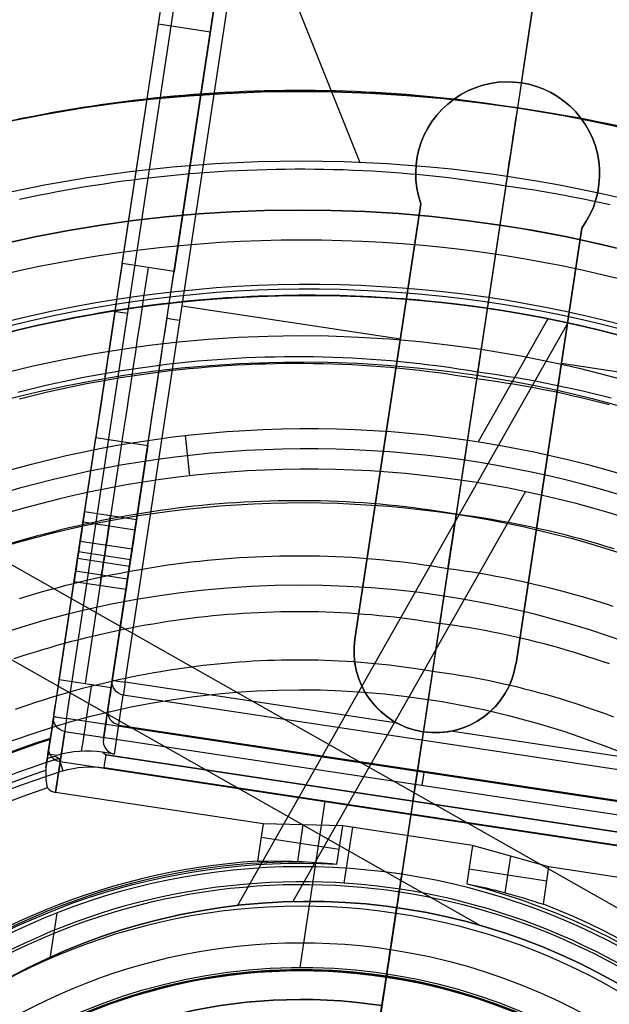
# Model space of a CAD drawing. Extents: x 1448 to 2588, y -916 to 723.
# Tile 25 of 37: x 2006 to 2029, y 98 to 136. Entities that reach past the tile are written whole.
import ezdxf

# ---------------------------------------------------------------- set-up
doc = ezdxf.new("R2010")
doc.units = 0
doc.layers.add('1', color=7, linetype='CONTINUOUS')

msp = doc.modelspace()

# ---------------------------------------------------------------- linework, layer by layer
at = {"layer": '1', "color": 250}
for p, q in [((2011.035, 151.42, 25.37), (2019.446, 130.336, 25.37)), ((2027.086, 143.252, 100.739), (2024.775, 127.95, 100.739)), ((2027.086, 143.252, 102.539), (2025.449, 132.415, 102.539)), ((2026.564, 139.797, 584.2), (2020.284, 98.218, 584.2)), ((2026.564, 139.797, 585.2), (2020.284, 98.218, 585.2)), ((2026.564, 139.795, 52.239), (2024.775, 127.95, 52.239)), ((2026.488, 139.294, 43.739), (2023.111, 116.934, 43.739)), ((2025.449, 132.415, 107.735), (2025.449, 132.415, 102.539)), ((2025.001, 129.448, 110.735), (2019.993, 96.293, 110.735)), ((2024.775, 127.95, 100.739), (2024.775, 127.95, 52.239)), ((2027.364, 124.22, 11.275), (2014.782, 102.035, 11.275)), ((2026.606, 124.378, 39.824), (2023.951, 119.696, 39.824)), ((2043.588, 93.794, 11.275), (1996.679, 120.397, 11.275)), ((2012.975, 118.399, 19.275), (2012.802, 119.936, 39.824)), ((2025.746, 117.795, 19.275), (2016.892, 102.182, 19.275)), ((2022.799, 114.867, 41.845), (2022.482, 112.772, 20.402)), ((2024.025, 101.271, 19.275), (2000.234, 114.763, 19.275)), ((2022.208, 110.957, 18.739), (2019.796, 94.987, 18.739)), ((2022.046, 109.884, 140.739), (2018.72, 87.859, 140.739)), ((2022.046, 109.884, 143.938), (2019.322, 91.846, 143.938)), ((2022.046, 109.884, 143.938), (2022.046, 109.884, 140.739)), ((2021.039, 103.218, 604.086), (2020.815, 101.731, 604.086)), ((2007.656, 100.008, 604.086), (2007.918, 101.744, 604.086))]:
    msp.add_line(p, q, dxfattribs=at)
at = {"layer": '1', "color": 8}
for p, q in [((2007.789, 109.232, 639.5), (2012.447, 140.076, 639.5)), ((2008.283, 109.157, 640), (2012.942, 140.001, 640)), ((2010.394, 126.482, 630), (2012.447, 140.076, 630)), ((2010.021, 110.616, 637.5), (2014.182, 138.166, 637.5)), ((2010.515, 110.542, 638), (2014.676, 138.092, 638)), ((2014.182, 138.166, 630), (2012.372, 126.183, 630)), ((2025.593, 133.368, 638), (2026.213, 137.471, 638)), ((2011.774, 135.615, 630), (2013.751, 135.316, 630)), ((2025.593, 133.368, 638), (2025.593, 133.368, 640)), ((2021.61, 130.43, 638), (2021.61, 130.43, 640)), ((2028.531, 129.384, 638), (2028.531, 129.384, 640)), ((2019.257, 112.176, 640), (2021.762, 128.764, 640)), ((2021.762, 128.764, 638), (2019.257, 112.176, 638)), ((2021.762, 128.764, 639), (2019.257, 112.176, 639)), ((2021.762, 128.764, 638), (2021.762, 128.764, 640)), ((2027.893, 127.838, 640), (2025.388, 111.251, 640)), ((2025.388, 111.251, 638), (2027.893, 127.838, 638)), ((2025.388, 111.251, 639), (2027.893, 127.838, 639)), ((2027.893, 127.838, 638), (2027.893, 127.838, 640)), ((2012.372, 126.183, 630), (2010.394, 126.482, 630)), ((2012.679, 124.873, 638), (2020.985, 123.618, 638)), ((2009.971, 123.677, 639.5), (2009.971, 123.677, 629.4)), ((2011.932, 123.27, 637.5), (2011.932, 123.27, 629.35)), ((2027.116, 122.692, 638), (2035.422, 121.438, 638)), ((2020.51, 120.47, 638), (2020.51, 120.47, 640)), ((2008.001, 110.634, 594.133), (2009.393, 119.856, 625.023)), ((2010.382, 119.707, 625.023), (2008.989, 110.485, 594.133)), ((2009.393, 119.856, 625.023), (2011.371, 119.557, 625.023)), ((2011.371, 119.557, 625.023), (2009.978, 110.336, 594.133)), ((2026.64, 119.544, 638), (2026.64, 119.544, 640)), ((2007.611, 108.058, 615.75), (2008.975, 117.088, 615.75)), ((2008.967, 117.035, 632.15), (2010.945, 116.736, 632.15)), ((2008.908, 116.639, 624.15), (2010.885, 116.34, 624.15)), ((2009.851, 109.495, 614.817), (2010.911, 116.51, 614.817)), ((2010.773, 115.599, 631), (2008.796, 115.898, 631)), ((2010.773, 115.599, 633.3), (2008.796, 115.898, 633.3)), ((2010.675, 114.946, 609.578), (2008.697, 115.245, 609.578)), ((2010.713, 115.203, 623), (2008.736, 115.502, 623)), ((2010.713, 115.203, 625.3), (2008.736, 115.502, 625.3)), ((2010.601, 114.462, 632.15), (2008.624, 114.76, 632.15)), ((2010.542, 114.066, 624.15), (2008.564, 114.365, 624.15)), ((2019.257, 112.176, 638), (2019.257, 112.176, 640)), ((2025.388, 111.251, 640), (2025.388, 111.251, 638)), ((2008.001, 110.634, 594.133), (2009.978, 110.336, 594.133)), ((2009.682, 108.373, 592.134), (2010.021, 110.616, 637.5)), ((2020.863, 108.979, 638), (2010.515, 110.542, 638)), ((2010.101, 107.798, 592.024), (2010.44, 110.048, 637.525)), ((2033.182, 106.613, 637.525), (2010.44, 110.048, 637.525)), ((2007.789, 109.232, 639.5), (2007.494, 107.279, 600)), ((2035.474, 105.05, 640), (2008.283, 109.157, 640)), ((2033.007, 105.45, 614), (2010.265, 108.885, 614)), ((2007.494, 107.279, 600), (2007.663, 108.401, 600)), ((2007.663, 108.401, 600), (2007.547, 107.629, 592)), ((2007.857, 106.338, 592.5), (2008.209, 108.663, 639.525)), ((2008.209, 108.663, 639.525), (2007.857, 106.338, 592.5)), ((2008.209, 108.663, 639.525), (2034.906, 104.631, 639.525)), ((2021.859, 108.648, 637.967), (2021.859, 108.648, 640)), ((2033.257, 107.107, 638), (2022.909, 108.67, 638)), ((2021.46, 106.004, 590.475), (2021.811, 108.33, 637.525)), ((2007.572, 107.794, 592), (2007.547, 107.629, 592)), ((2007.907, 107.744, 592), (2007.572, 107.794, 592)), ((2007.842, 107.724, 592), (2007.993, 107.63, 590.456)), ((2010.101, 107.798, 592.024), (2009.65, 107.866, 592.024)), ((2009.65, 107.866, 592.024), (2009.787, 107.767, 590.475)), ((2009.787, 107.767, 590.475), (2033.133, 104.241, 590.475)), ((2032.722, 104.303, 590.475), (2009.787, 107.767, 590.475)), ((2007.494, 107.279, 600), (2007.489, 107.184, 600)), ((2034.73, 103.469, 616.012), (2008.033, 107.501, 616.012)), ((2033.059, 103.747, 590), (2009.712, 107.274, 590)), ((2021.557, 106.647, 639.525), (2021.262, 104.693, 600)), ((2015.768, 105.144, 592.5), (2007.857, 106.338, 592.5)), ((2018.112, 106.005, 590), (2017.156, 99.671, 590)), ((2015.768, 105.144, 592.5), (2015.553, 103.72, 592.5)), ((2018.79, 105.066, 600), (2015.768, 105.144, 592.5)), ((2017.279, 105.105, 596.25), (2017.068, 103.708, 596.25)), ((2018.57, 103.608, 600), (2018.79, 105.066, 600)), ((2023.734, 104.32, 600), (2018.79, 105.066, 600)), ((2018.852, 102.88, 600), (2019.174, 105.009, 600)), ((2018.655, 104.169, 600), (2015.688, 104.617, 592.5)), ((2023.734, 104.32, 600), (2023.514, 102.862, 600)), ((2026.644, 103.501, 592.5), (2023.734, 104.32, 600)), ((2024.978, 102.514, 596.25), (2025.189, 103.91, 596.25)), ((2023.598, 103.422, 600), (2026.565, 102.974, 592.5)), ((2026.429, 102.077, 592.5), (2026.644, 103.501, 592.5)), ((2034.555, 102.306, 592.5), (2026.644, 103.501, 592.5))]:
    msp.add_line(p, q, dxfattribs=at)
at = {"layer": '1', "color": 250}
for points in [[(2006.248, 131.952), (2006.626, 132.029), (2007.004, 132.104), (2007.383, 132.176), (2007.762, 132.246), (2008.142, 132.313), (2008.523, 132.377), (2008.903, 132.438), (2009.284, 132.497), (2009.666, 132.553), (2010.048, 132.606), (2010.43, 132.657), (2010.813, 132.705), (2011.196, 132.75), (2011.579, 132.792), (2011.963, 132.832), (2012.347, 132.868), (2012.731, 132.902), (2013.115, 132.934), (2013.5, 132.962), (2013.885, 132.988), (2014.27, 133.011), (2014.655, 133.031), (2015.041, 133.048), (2015.426, 133.062), (2015.812, 133.074), (2016.198, 133.082), (2016.584, 133.088), (2016.97, 133.091), (2017.356, 133.091), (2017.742, 133.088), (2018.128, 133.082), (2018.515, 133.074), (2018.901, 133.062), (2019.287, 133.048), (2019.673, 133.031), (2020.059, 133.01), (2020.445, 132.987), (2020.831, 132.961), (2021.217, 132.932), (2021.603, 132.9), (2021.988, 132.865), (2022.374, 132.827), (2022.759, 132.786), (2023.144, 132.742), (2023.529, 132.695), (2023.913, 132.645), (2024.298, 132.592), (2024.682, 132.536), (2025.066, 132.477), (2025.449, 132.415)], [(2025.449, 132.415), (2025.834, 132.361), (2026.218, 132.304), (2026.601, 132.244), (2026.984, 132.181), (2027.366, 132.115), (2027.748, 132.046), (2028.129, 131.975), (2028.509, 131.9), (2028.888, 131.822), (2029.267, 131.742)], [(2006.49, 128.935), (2006.847, 129.011), (2007.204, 129.084), (2007.562, 129.155), (2007.92, 129.223), (2008.278, 129.289), (2008.638, 129.352), (2008.997, 129.413), (2009.357, 129.471), (2009.717, 129.526), (2010.078, 129.579), (2010.439, 129.63), (2010.801, 129.677), (2011.163, 129.723), (2011.525, 129.765), (2011.887, 129.805), (2012.25, 129.843), (2012.613, 129.877), (2012.976, 129.91), (2013.34, 129.939), (2013.703, 129.966), (2014.067, 129.99), (2014.431, 130.012), (2014.796, 130.031), (2015.16, 130.047), (2015.525, 130.06), (2015.889, 130.071), (2016.254, 130.079), (2016.619, 130.085), (2016.984, 130.088), (2017.349, 130.088), (2017.714, 130.085), (2018.079, 130.08), (2018.445, 130.072), (2018.81, 130.061), (2019.175, 130.047), (2019.54, 130.031), (2019.905, 130.011), (2020.27, 129.989), (2020.635, 129.965), (2021, 129.937), (2021.364, 129.907), (2021.729, 129.874), (2022.093, 129.838), (2022.457, 129.799), (2022.821, 129.758), (2023.185, 129.713), (2023.549, 129.666), (2023.912, 129.616), (2024.275, 129.563), (2024.638, 129.507), (2025.001, 129.448)], [(2025.001, 129.448), (2025.365, 129.397), (2025.728, 129.343), (2026.091, 129.287), (2026.453, 129.227), (2026.814, 129.165), (2027.175, 129.1), (2027.535, 129.032), (2027.894, 128.962), (2028.253, 128.888), (2028.611, 128.812), (2028.968, 128.734)], [(2028.956, 123.844), (2028.659, 123.919), (2028.361, 123.992), (2028.063, 124.062), (2027.765, 124.131), (2027.466, 124.198), (2027.166, 124.262), (2026.866, 124.325), (2026.566, 124.386), (2026.266, 124.444), (2025.965, 124.501), (2025.663, 124.556), (2025.361, 124.608), (2025.059, 124.659), (2024.757, 124.708), (2024.454, 124.754), (2024.151, 124.799), (2023.847, 124.842), (2023.544, 124.882), (2023.24, 124.921), (2022.935, 124.958), (2022.631, 124.992), (2022.326, 125.025), (2022.021, 125.056), (2021.716, 125.084), (2021.411, 125.111), (2021.105, 125.136), (2020.8, 125.158), (2020.494, 125.179), (2020.188, 125.197), (2019.882, 125.214), (2019.576, 125.229), (2019.27, 125.241), (2018.963, 125.252), (2018.657, 125.261), (2018.35, 125.267), (2018.044, 125.272), (2017.737, 125.275), (2017.431, 125.275), (2017.124, 125.274), (2016.818, 125.27), (2016.511, 125.265), (2016.205, 125.258), (2015.899, 125.248), (2015.592, 125.237), (2015.286, 125.224), (2014.98, 125.208), (2014.674, 125.191), (2014.368, 125.172), (2014.062, 125.15), (2013.757, 125.127), (2013.451, 125.101), (2013.146, 125.074), (2012.841, 125.045), (2012.536, 125.013), (2012.232, 124.98), (2011.927, 124.945), (2011.623, 124.907), (2011.319, 124.868), (2011.015, 124.827), (2010.712, 124.783), (2010.409, 124.738), (2010.106, 124.691), (2009.804, 124.641), (2009.502, 124.59), (2009.2, 124.537), (2008.899, 124.481), (2008.598, 124.424), (2008.297, 124.365), (2007.997, 124.303), (2007.697, 124.24), (2007.398, 124.175), (2007.099, 124.107), (2006.801, 124.038), (2006.503, 123.967), (2006.206, 123.894)], [(2006.425, 121.586), (2006.781, 121.676), (2007.137, 121.762), (2007.494, 121.846), (2007.851, 121.927), (2008.21, 122.004), (2008.568, 122.079), (2008.928, 122.151), (2009.288, 122.219), (2009.648, 122.285), (2010.01, 122.348), (2010.371, 122.407), (2010.733, 122.464), (2011.096, 122.517), (2011.459, 122.568), (2011.823, 122.615), (2012.187, 122.659), (2012.551, 122.7), (2012.916, 122.738), (2013.281, 122.773), (2013.646, 122.805), (2014.012, 122.833), (2014.378, 122.858), (2014.744, 122.88), (2015.111, 122.899), (2015.478, 122.915), (2015.845, 122.927), (2016.212, 122.936), (2016.579, 122.942), (2016.947, 122.945), (2017.315, 122.944), (2017.682, 122.94), (2018.05, 122.933), (2018.418, 122.922), (2018.786, 122.908), (2019.154, 122.891), (2019.522, 122.87), (2019.89, 122.846), (2020.258, 122.819), (2020.626, 122.788), (2020.993, 122.754), (2021.361, 122.716), (2021.729, 122.675), (2022.096, 122.631), (2022.463, 122.583), (2022.83, 122.531), (2023.197, 122.476), (2023.564, 122.418), (2023.93, 122.356)], [(2006.487, 121.337), (2006.841, 121.426), (2007.195, 121.512), (2007.549, 121.595), (2007.905, 121.675), (2008.261, 121.752), (2008.618, 121.827), (2008.975, 121.898), (2009.333, 121.966), (2009.692, 122.032), (2010.051, 122.094), (2010.41, 122.153), (2010.771, 122.21), (2011.131, 122.263), (2011.492, 122.313), (2011.854, 122.36), (2012.216, 122.404), (2012.578, 122.445), (2012.94, 122.482), (2013.303, 122.517), (2013.667, 122.548), (2014.031, 122.576), (2014.394, 122.602), (2014.759, 122.623), (2015.123, 122.642), (2015.488, 122.658), (2015.853, 122.67), (2016.218, 122.679), (2016.583, 122.685), (2016.949, 122.687), (2017.314, 122.687), (2017.68, 122.683), (2018.046, 122.676), (2018.411, 122.665), (2018.777, 122.651), (2019.143, 122.634), (2019.509, 122.613), (2019.875, 122.59), (2020.24, 122.562), (2020.606, 122.532), (2020.972, 122.498), (2021.337, 122.46), (2021.703, 122.42), (2022.068, 122.375), (2022.433, 122.328), (2022.798, 122.277), (2023.163, 122.222), (2023.527, 122.164), (2023.892, 122.102)], [(2023.93, 122.356), (2024.298, 122.307), (2024.666, 122.255), (2025.032, 122.199), (2025.398, 122.139), (2025.763, 122.077), (2026.127, 122.011), (2026.49, 121.942), (2026.853, 121.869), (2027.214, 121.793), (2027.575, 121.714), (2027.934, 121.631), (2028.293, 121.545), (2028.651, 121.457), (2029.007, 121.364)], [(2023.892, 122.102), (2024.258, 122.054), (2024.623, 122.001), (2024.988, 121.946), (2025.351, 121.887), (2025.714, 121.825), (2026.076, 121.759), (2026.437, 121.69), (2026.798, 121.618), (2027.157, 121.542), (2027.516, 121.464), (2027.873, 121.382), (2028.23, 121.296), (2028.585, 121.208), (2028.94, 121.116)], [(2023.111, 116.934), (2022.789, 116.989), (2022.468, 117.04), (2022.146, 117.088), (2021.823, 117.133), (2021.501, 117.175), (2021.179, 117.214), (2020.856, 117.25), (2020.533, 117.283), (2020.211, 117.313), (2019.888, 117.34), (2019.565, 117.364), (2019.242, 117.385), (2018.919, 117.404), (2018.596, 117.419), (2018.273, 117.431), (2017.95, 117.44), (2017.627, 117.447), (2017.304, 117.45), (2016.982, 117.451), (2016.659, 117.449), (2016.336, 117.443), (2016.014, 117.435), (2015.692, 117.425), (2015.37, 117.411), (2015.048, 117.394), (2014.727, 117.375), (2014.405, 117.353), (2014.084, 117.328), (2013.764, 117.3), (2013.443, 117.27), (2013.123, 117.236), (2012.803, 117.2), (2012.484, 117.162), (2012.164, 117.12), (2011.846, 117.076), (2011.527, 117.029), (2011.21, 116.979), (2010.892, 116.927), (2010.575, 116.872), (2010.259, 116.814), (2009.943, 116.754), (2009.627, 116.691), (2009.312, 116.625), (2008.998, 116.557), (2008.684, 116.486), (2008.371, 116.413), (2008.058, 116.337), (2007.746, 116.258), (2007.434, 116.177), (2007.124, 116.093), (2006.814, 116.007), (2006.504, 115.918), (2006.196, 115.827)], [(2029.119, 115.618), (2028.811, 115.712), (2028.502, 115.804), (2028.191, 115.894), (2027.88, 115.98), (2027.568, 116.064), (2027.255, 116.145), (2026.941, 116.223), (2026.626, 116.298), (2026.31, 116.37), (2025.994, 116.44), (2025.677, 116.507), (2025.359, 116.57), (2025.04, 116.631), (2024.72, 116.689), (2024.4, 116.744), (2024.079, 116.796), (2023.757, 116.845), (2023.434, 116.891), (2023.111, 116.934)], [(2006.49, 113.729), (2006.782, 113.818), (2007.074, 113.905), (2007.367, 113.989), (2007.66, 114.07), (2007.955, 114.15), (2008.249, 114.227), (2008.545, 114.301), (2008.841, 114.373), (2009.138, 114.443), (2009.435, 114.51), (2009.732, 114.574), (2010.031, 114.636), (2010.329, 114.696), (2010.629, 114.753), (2010.928, 114.808), (2011.229, 114.86), (2011.529, 114.909), (2011.83, 114.956), (2012.132, 115.001), (2012.433, 115.043), (2012.736, 115.082), (2013.038, 115.119), (2013.341, 115.153), (2013.644, 115.184), (2013.948, 115.213), (2014.251, 115.239), (2014.555, 115.263), (2014.86, 115.284), (2015.164, 115.302), (2015.469, 115.318), (2015.774, 115.331), (2016.079, 115.341), (2016.384, 115.349), (2016.689, 115.354), (2016.995, 115.356), (2017.3, 115.355), (2017.606, 115.352), (2017.912, 115.346), (2018.217, 115.337), (2018.523, 115.326), (2018.829, 115.311), (2019.135, 115.294), (2019.441, 115.274), (2019.747, 115.251), (2020.052, 115.226), (2020.358, 115.197), (2020.664, 115.166), (2020.969, 115.132), (2021.274, 115.095), (2021.58, 115.055), (2021.885, 115.012), (2022.19, 114.967), (2022.494, 114.918), (2022.799, 114.867)], [(2022.799, 114.867), (2023.105, 114.826), (2023.41, 114.782), (2023.715, 114.736), (2024.019, 114.687), (2024.322, 114.635), (2024.625, 114.58), (2024.927, 114.522), (2025.228, 114.462), (2025.529, 114.399), (2025.828, 114.333), (2026.127, 114.264), (2026.425, 114.193), (2026.722, 114.119), (2027.019, 114.042), (2027.314, 113.963), (2027.609, 113.881), (2027.903, 113.797), (2028.196, 113.71), (2028.488, 113.62), (2028.779, 113.528), (2029.07, 113.433)], [(2006.28, 111.434), (2006.553, 111.524), (2006.826, 111.613), (2007.1, 111.699), (2007.375, 111.783), (2007.651, 111.864), (2007.927, 111.944), (2008.204, 112.021), (2008.482, 112.095), (2008.76, 112.168), (2009.038, 112.238), (2009.318, 112.306), (2009.597, 112.372), (2009.878, 112.435), (2010.158, 112.496), (2010.44, 112.554), (2010.722, 112.611), (2011.004, 112.665), (2011.286, 112.716), (2011.57, 112.765), (2011.853, 112.812), (2012.137, 112.856), (2012.421, 112.898), (2012.706, 112.938), (2012.991, 112.975), (2013.276, 113.009), (2013.562, 113.041), (2013.848, 113.071), (2014.134, 113.098), (2014.421, 113.123), (2014.707, 113.145), (2014.994, 113.165), (2015.281, 113.183), (2015.569, 113.197), (2015.856, 113.21), (2016.144, 113.219), (2016.432, 113.226), (2016.72, 113.231), (2017.008, 113.233), (2017.296, 113.232), (2017.585, 113.229), (2017.873, 113.224), (2018.161, 113.215), (2018.45, 113.204), (2018.738, 113.191), (2019.027, 113.175), (2019.315, 113.156), (2019.604, 113.134), (2019.892, 113.11), (2020.18, 113.083), (2020.468, 113.054), (2020.757, 113.022), (2021.045, 112.987), (2021.332, 112.949), (2021.62, 112.909), (2021.908, 112.866), (2022.195, 112.82), (2022.482, 112.772)], [(2028.942, 111.233), (2028.67, 111.327), (2028.397, 111.419), (2028.123, 111.509), (2027.848, 111.596), (2027.573, 111.68), (2027.297, 111.762), (2027.019, 111.842), (2026.741, 111.919), (2026.463, 111.994), (2026.183, 112.066), (2025.903, 112.136), (2025.621, 112.203), (2025.34, 112.268), (2025.057, 112.33), (2024.774, 112.39), (2024.49, 112.447), (2024.205, 112.501), (2023.919, 112.553), (2023.633, 112.602), (2023.346, 112.648), (2023.059, 112.692), (2022.771, 112.733), (2022.482, 112.772)], [(2006.336, 109.511), (2006.593, 109.601), (2006.851, 109.689), (2007.11, 109.774), (2007.369, 109.858), (2007.629, 109.94), (2007.89, 110.019), (2008.151, 110.097), (2008.413, 110.172), (2008.675, 110.245), (2008.938, 110.316), (2009.202, 110.384), (2009.466, 110.451), (2009.731, 110.515), (2009.996, 110.577), (2010.261, 110.637), (2010.528, 110.695), (2010.794, 110.751), (2011.061, 110.804), (2011.329, 110.855), (2011.597, 110.904), (2011.865, 110.95), (2012.134, 110.995), (2012.403, 111.037), (2012.672, 111.077), (2012.942, 111.114), (2013.212, 111.149), (2013.483, 111.182), (2013.753, 111.212), (2014.024, 111.241), (2014.296, 111.266), (2014.567, 111.29), (2014.839, 111.311), (2015.111, 111.33), (2015.383, 111.346), (2015.656, 111.36), (2015.928, 111.372), (2016.201, 111.381), (2016.474, 111.388), (2016.747, 111.392), (2017.02, 111.394), (2017.293, 111.393), (2017.566, 111.39), (2017.839, 111.385), (2018.113, 111.377), (2018.386, 111.367), (2018.66, 111.354), (2018.933, 111.339), (2019.206, 111.321), (2019.48, 111.3), (2019.753, 111.278), (2020.026, 111.252), (2020.299, 111.224), (2020.572, 111.194), (2020.845, 111.161), (2021.118, 111.125), (2021.391, 111.087), (2021.664, 111.046), (2021.936, 111.003), (2022.208, 110.957)], [(2022.208, 110.957), (2022.482, 110.92), (2022.755, 110.881), (2023.027, 110.84), (2023.299, 110.796), (2023.57, 110.749), (2023.841, 110.7), (2024.111, 110.649), (2024.38, 110.595), (2024.648, 110.538), (2024.916, 110.479), (2025.183, 110.418), (2025.45, 110.354), (2025.716, 110.288), (2025.981, 110.22), (2026.245, 110.149), (2026.508, 110.076), (2026.771, 110), (2027.033, 109.922), (2027.294, 109.842), (2027.555, 109.76), (2027.814, 109.675), (2028.073, 109.588), (2028.331, 109.498), (2028.588, 109.407), (2028.844, 109.313), (2029.099, 109.217)]]:
    msp.add_lwpolyline(points, dxfattribs=at)
at = {"layer": '1', "color": 8}
msp.add_polyline3d([(2022.909, 108.67, 638), (2022.862, 108.661, 638), (2022.815, 108.653, 637.999), (2022.718, 108.639, 637.997), (2022.621, 108.628, 637.993), (2022.523, 108.62, 637.988), (2022.438, 108.616, 637.984), (2022.353, 108.614, 637.98), (2022.268, 108.614, 637.977), (2022.184, 108.617, 637.973), (2022.101, 108.621, 637.971), (2022.019, 108.628, 637.969), (2021.938, 108.637, 637.968), (2021.859, 108.648, 637.967), (2021.781, 108.661, 637.968), (2021.701, 108.676, 637.969), (2021.621, 108.694, 637.971), (2021.54, 108.714, 637.973), (2021.459, 108.736, 637.977), (2021.378, 108.761, 637.98), (2021.297, 108.788, 637.984), (2021.217, 108.817, 637.988), (2021.126, 108.854, 637.993), (2021.036, 108.893, 637.997), (2020.948, 108.935, 637.999), (2020.905, 108.956, 638), (2020.863, 108.979, 638)], dxfattribs=at)
at = {"layer": '1', "color": 250, "extrusion": (0, 0, -1)}
for centre, radius, start, end in [((-2017.486, 78.454, -23.63), 78.014, 29.55807, 149.55807), ((-2017.486, 78.454, -23.63), 77.829, 29.55807, 149.55807), ((-2017.486, 78.454, -16.07), 77.829, 29.55807, 149.55807), ((-2017.23, 77.996, -614.2), 67.502, 278.58888, 98.58888), ((-2017.23, 77.996, -614.2), 66.502, 278.58888, 98.58888), ((-2017.23, 77.996, -101.639), 65.996, 278.58888, 98.58888), ((-2017.23, 77.996, -639.2), 67.502, 278.58888, 98.58888), ((-2017.23, 77.996, -100.739), 65.996, 278.58888, 98.58888), ((-2017.23, 77.996, -102.539), 65.996, 278.58888, 98.58888), ((-2017.23, 77.996, -48.242), 62.5, 278.58888, 98.58888), ((-2017.23, 77.996, -639.2), 67.502, 98.58888, 278.58888), ((-2017.23, 77.996, -614.2), 67.502, 98.58888, 278.58888), ((-2017.23, 77.996, -614.2), 66.502, 98.58888, 278.58888), ((-2017.23, 77.996, -52.239), 62.5, 278.58888, 98.58888), ((-2017.23, 77.996, -100.739), 65.996, 98.58888, 278.58888), ((-2017.23, 77.996, -102.539), 65.996, 98.58888, 278.58888), ((-2017.23, 77.996, -101.639), 65.996, 98.58888, 278.58888), ((-2017.23, 77.996, -52.239), 62.5, 98.58888, 278.58888), ((-2017.23, 77.996, -48.242), 62.5, 98.58888, 278.58888), ((-2017.23, 77.996, -105.137), 55.036, 278.5889, 98.5889), ((-2017.23, 77.996, -105.137), 55.036, 98.5889, 278.5889), ((-2017.23, 77.996, -76.489), 50.521, 278.5889, 98.5889), ((-2017.23, 77.996, -100.739), 50.521, 278.5889, 98.5889), ((-2017.23, 77.996, -100.739), 50.521, 98.5889, 278.5889), ((-2017.23, 77.996, -76.489), 50.521, 98.5889, 278.5889), ((-2017.23, 77.996, -3.083), 45.735, 278.5889, 98.5889), ((-2017.23, 77.996, -4.083), 44.735, 278.5889, 98.5889), ((-2017.486, 78.454, -11.275), 46.82, 29.5581, 149.5581), ((-2017.23, 77.996, -3.083), 45.735, 98.5889, 278.5889), ((-2017.23, 77.996, -4.083), 44.735, 98.5889, 278.5889), ((-2017.486, 78.454, -39.824), 41.745, 29.5581, 149.5581), ((-2017.23, 77.996, -43.739), 39.38, 68.5889, 98.5889), ((-2017.834, 77.655, -23.63), 77.829, 149.20196, 269.20196), ((-2017.834, 77.655, -16.07), 77.829, 149.20196, 269.20196), ((-2017.834, 77.655, -23.63), 78.014, 149.20196, 269.20196), ((-2017.23, 77.996, -43.739), 39.38, 98.5889, 128.5889), ((-2016.949, 77.581, -23.63), 78.014, 269.58462, 29.58462), ((-2016.949, 77.581, -23.63), 77.829, 269.58462, 29.58462), ((-2016.949, 77.581, -16.07), 77.829, 269.58462, 29.58462), ((-2017.23, 77.996, -140.739), 32.249, 278.5889, 98.5889), ((-2017.23, 77.996, -143.938), 32.249, 278.5889, 98.5889), ((-2017.23, 77.996, -142.339), 32.249, 278.5889, 98.5889), ((-2017.23, 77.996, -140.739), 32.249, 98.5889, 278.5889), ((-2017.23, 77.996, -143.938), 32.249, 98.5889, 278.5889), ((-2017.23, 77.996, -142.339), 32.249, 98.5889, 278.5889), ((-2017.486, 78.454, -11.275), 23.735, 29.5581, 149.5581), ((-2017.486, 78.454, -19.275), 23.735, 29.5581, 149.5581), ((-2017.23, 77.996, -590.806), 22.615, 278.5889, 98.5889), ((-2017.834, 77.655, -11.275), 46.82, 149.202, 269.202), ((-2016.949, 77.581, -11.275), 46.82, 269.5846, 29.5846), ((-2017.23, 77.996, -592.001), 21.551, 278.5889, 98.5889), ((-2017.23, 77.996, -590.806), 22.615, 98.5889, 278.5889), ((-2017.23, 77.996, -584.7), 20.451, 278.5889, 98.5889), ((-2017.23, 77.996, -592.001), 21.551, 98.5889, 278.5889), ((-2017.834, 77.655, -39.824), 41.745, 149.202, 269.202)]:
    msp.add_arc(centre, radius, start, end, dxfattribs=at)
at = {"layer": '1', "color": 250}
for centre, radius, start, end in [((2017.486, 78.454, 16.07), 78.014, 30.44193, 150.44193), ((2017.486, 78.454, 19.85), 78.014, 30.44193, 150.44193), ((2017.23, 77.996, 639.2), 66.502, 81.41112, 261.41112), ((2017.23, 77.996, 639.2), 66.502, 261.41112, 81.41112), ((2017.23, 77.996, 102.539), 55.036, 81.4111, 261.4111), ((2017.23, 77.996, 102.539), 55.036, 261.4111, 81.4111), ((2017.243, 77.383, 25.37), 52.998, 75.8546, 104.2095), ((2017.23, 77.996, 52.239), 50.521, 81.4111, 261.4111), ((2017.23, 77.996, 52.239), 50.521, 261.4111, 81.4111), ((2017.486, 78.454, 2.116), 47.23, 30.4419, 150.4419), ((2017.486, 78.454, 39.825), 47.051, 30.4419, 150.4419), ((2017.486, 78.454, 2.118), 46.82, 30.4419, 150.4419), ((2017.486, 78.454, 6.697), 46.82, 30.4419, 150.4419), ((2017.486, 78.454, 29.549), 40.972, 30.4419, 150.4419), ((2017.486, 78.454, 19.275), 40.198, 30.4419, 150.4419), ((2017.834, 77.655, 16.07), 78.014, 270.79804, 30.79804), ((2017.834, 77.655, 19.85), 78.014, 270.79804, 30.79804), ((2016.949, 77.581, 16.07), 78.014, 150.41538, 270.41538), ((2016.949, 77.581, 19.85), 78.014, 150.41538, 270.41538), ((2017.23, 77.996, 31.123), 36.23, 81.4111, 261.4111), ((2017.23, 77.996, 31.123), 36.23, 45.4111, 81.4111), ((2017.23, 77.996, 31.123), 36.23, 261.4111, 45.4111), ((2017.23, 77.996, 604.086), 25.508, 81.4111, 261.4111), ((2017.23, 77.996, 604.086), 25.508, 261.4111, 81.4111), ((2017.486, 78.454, 15.275), 23.735, 30.4419, 150.4419), ((2017.23, 77.996, 604.086), 24.004, 81.4111, 261.4111), ((2017.23, 77.996, 604.086), 24.004, 261.4111, 81.4111), ((2017.834, 77.655, 39.825), 47.051, 270.798, 30.798), ((2017.834, 77.655, 2.116), 47.23, 270.798, 30.798), ((2017.834, 77.655, 2.118), 46.82, 270.798, 30.798), ((2017.834, 77.655, 6.697), 46.82, 270.798, 30.798), ((2016.949, 77.581, 2.116), 47.23, 150.4154, 270.4154), ((2016.949, 77.581, 39.825), 47.051, 150.4154, 270.4154), ((2016.949, 77.581, 2.118), 46.82, 150.4154, 270.4154), ((2016.949, 77.581, 6.697), 46.82, 150.4154, 270.4154), ((2017.23, 77.996, 585.2), 20.451, 81.4111, 261.4111), ((2017.23, 77.996, 584.2), 20.451, 81.4111, 261.4111), ((2017.834, 77.655, 29.549), 40.972, 270.798, 30.798)]:
    msp.add_arc(centre, radius, start, end, dxfattribs=at)
at = {"layer": '1', "color": 250, "extrusion": (0.189316, -0.00117, -0.981915)}
for centre in [(73.73, 2006.041, 361.491), (73.73, 2006.041, 365.991)]:
    msp.add_arc(centre, 86.028, 316.63849, 7.36151, dxfattribs=at)
at = {"layer": '1', "color": 250, "extrusion": (-0.189316, 0.00117, 0.981915)}
msp.add_arc((-73.73, 2006.041, -370.491), 86.028, 172.63849, 223.36151, dxfattribs=at)
at = {"layer": '1', "color": 8}
for centre, radius, start, end in [((2017.23, 77.996, 637.5), 60.65, 70.38892, 92.43331), ((2017.23, 77.996, 630), 60.65, 70.38895, 92.43328), ((2017.23, 77.996, 638), 60.15, 70.38895, 92.43328), ((2025.07, 129.907, 638), 3.5, 323.7507, 199.0716), ((2025.07, 129.907, 639), 3.5, 323.7507, 199.0716), ((2022.322, 111.714, 638), 3.1, 171.4111, 241.9079), ((2022.322, 111.714, 638.984), 3.1, 171.4111, 351.4111), ((2022.322, 111.714, 638), 3.1, 280.9143, 351.4111), ((2017.23, 77.996, 599.478), 31.829, 107.5052, 235.317), ((2017.23, 77.996, 590.456), 31.04, 107.3119, 235.5103), ((2017.23, 77.996, 590), 30.542, 107.3119, 235.5103), ((2017.23, 77.996, 592.5), 30.115, 108.7519, 168.0797), ((2007.932, 106.832, 592.5), 0.5, 219.9083, 261.4066), ((2017.23, 77.996, 592.5), 25.778, 93.7303, 249.092), ((2017.23, 77.996, 600), 24.937, 25.8432, 171.4111), ((2017.23, 77.996, 600), 24.937, 25.8432, 171.4111), ((2017.23, 77.996, 592.5), 25.778, 24.3054, 69.092), ((2017.23, 77.996, 590.15), 21.589, 31.9921, 167.4269)]:
    msp.add_arc(centre, radius, start, end, dxfattribs=at)
at = {"layer": '1', "color": 8, "extrusion": (0, 0, -1)}
for centre, radius, start, end in [((-2017.23, 77.996, -638), 60.15, 87.56669, 109.61108), ((-2025.07, 129.907, -640), 3.5, 340.9284, 216.2493), ((-2022.322, 111.714, -640), 3.1, 188.5889, 8.5889), ((-2017.23, 77.996, -600), 31.875, 11.7361, 72.5349), ((-2017.23, 77.996, -592), 31.175, 71.9043, 72.4752), ((-2009.186, 103.798, -590), 3.515, 72.702, 98.6088), ((-2017.23, 77.996, -600), 30.771, 11.8492, 71.5442), ((-2017.23, 77.996, -600), 25.647, 284.1827, 92.9951), ((-2017.23, 77.996, -599.911), 24.837, 8.5889, 154.1568), ((-2017.23, 77.996, -596.25), 25.713, 287.5384, 89.6394), ((-2017.23, 77.996, -600), 25.647, 104.1827, 155.2382), ((-2017.23, 77.996, -590), 21.675, 12.2922, 148.3551), ((-2017.23, 77.996, -590), 21.675, 12.2922, 148.3551), ((-2017.23, 77.996, -590.1), 21.575, 12.5756, 148.0963)]:
    msp.add_arc(centre, radius, start, end, dxfattribs=at)
at = {"layer": '1', "color": 250, "extrusion": (-0.988785, 0.149344, -2.21394e-13)}
msp.add_arc((-430.417, 107.735, -1982.959), 3, 90, 180, dxfattribs=at)
at = {"layer": '1', "color": 250, "extrusion": (0.000257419, 0.001165, -0.999999)}
msp.add_arc((-2017.251, 77.416, -39.109), 50.021, 75.797, 104.1448, dxfattribs=at)
at = {"layer": '1', "color": 8, "extrusion": (0.988785, -0.149344, -3.48194e-14)}
msp.add_arc((425.303, 623, 1968.959), 7, 90, 163.1999, dxfattribs=at)
at = {"layer": '1', "color": 8, "extrusion": (0.988785, -0.149344, 0)}
for centre, radius, start, end in [((425.303, 623, 1969.959), 7, 90, 163.1999), ((406.403, 595, 1970.209), 3, 275.8163, 343.1999), ((409.559, 637.5, 1982.959), 0.5, 110.8391, 177.1376), ((407.857, 639.5, 1983.209), 0.5, 90, 177.1376)]:
    msp.add_arc(centre, radius, start, end, dxfattribs=at)
at = {"layer": '1', "color": 8, "extrusion": (-0.988785, 0.149344, 6.49639e-14)}
msp.add_arc((-425.303, 623, -1970.959), 7, 16.8001, 90, dxfattribs=at)
at = {"layer": '1', "color": 8, "extrusion": (-0.149344, -0.988785, 0)}
for centre in [(1969.459, 639.5, -423.454), (1971.459, 637.5, -423.491)]:
    msp.add_arc(centre, 0.5, 90, 180, dxfattribs=at)
at = {"layer": '1', "color": 250, "extrusion": (-0.988785, 0.149344, -1.46799e-12)}
msp.add_arc((-423.116, 3.083, -1982.959), 1, 82.6256, 180, dxfattribs=at)
at = {"layer": '1', "color": 250, "extrusion": (-0.988785, 0.149344, 3.76918e-15)}
msp.add_arc((-423.116, 3.083, -1982.959), 1, 180, 262.6256, dxfattribs=at)
at = {"layer": '1', "color": 250, "extrusion": (-0.988785, 0.149344, 9.99215e-14)}
msp.add_arc((-378.381, 348.735, -1982.959), 349.535, 262.62565, 277.37435, dxfattribs=at)
at = {"layer": '1', "color": 250, "extrusion": (-0.988785, 0.149344, 0)}
msp.add_arc((-378.381, 348.735, -1982.959), 349.535, 262.62564, 277.37436, dxfattribs=at)
at = {"layer": '1', "color": 250, "extrusion": (-0.988785, 0.149344, -9.25038e-13)}
msp.add_arc((-378.381, 348.735, -1982.959), 347.535, 262.62564, 268.19075, dxfattribs=at)
at = {"layer": '1', "color": 8, "extrusion": (0.988785, -0.149344, 1.25607e-15)}
for centre, start, end in [((414.598, 632.15, 1968.959), 180, 0), ((414.598, 632.15, 1968.959), 360, 180), ((414.198, 624.15, 1968.959), 180, 0), ((414.198, 624.15, 1968.959), 0, 180)]:
    msp.add_arc(centre, 1.15, start, end, dxfattribs=at)
at = {"layer": '1', "color": 8, "extrusion": (-0.988785, 0.149344, 0)}
for centre, radius, start, end in [((-414.598, 632.15, -1969.959), 1.15, 180, 0), ((-414.598, 632.15, -1969.959), 1.15, 0, 180), ((-414.198, 624.15, -1969.959), 1.15, 180, 0), ((-414.198, 624.15, -1969.959), 1.15, 0, 180), ((-406.208, 590.5, -1982.959), 0.5, 182.8624, 270)]:
    msp.add_arc(centre, radius, start, end, dxfattribs=at)
at = {"layer": '1', "color": 8, "extrusion": (-0.988785, 0.149344, -1.25607e-15)}
for centre, radius, start, end in [((-414.598, 632.15, -1970.959), 1.15, 180, 0), ((-414.598, 632.15, -1970.959), 1.15, 360, 180), ((-414.198, 624.15, -1970.959), 1.15, 180, 0), ((-414.198, 624.15, -1970.959), 1.15, 0, 180), ((-378.381, 602.757, -1982.959), 25, 186.5366, 210.2834)]:
    msp.add_arc(centre, radius, start, end, dxfattribs=at)
at = {"layer": '1', "color": 250, "extrusion": (-0.988785, 0.149344, 9.85472e-13)}
msp.add_arc((-417.761, 41.638, -1982.959), 2.101, 5.6434, 90, dxfattribs=at)
at = {"layer": '1', "color": 250, "extrusion": (-0.988785, 0.149344, 1.21928e-13)}
msp.add_arc((-411.716, 20.584, -1982.959), 1.845, 185.6434, 270, dxfattribs=at)
at = {"layer": '1', "color": 8, "extrusion": (0.988785, -0.149344, 4.76702e-15)}
msp.add_arc((406.403, 595, 1968.959), 3, 270, 343.1999, dxfattribs=at)
at = {"layer": '1', "color": 8, "extrusion": (-0.988785, 0.149344, 8.88178e-16)}
msp.add_arc((-406.403, 595, -1970.959), 3, 196.8001, 252.7908, dxfattribs=at)
at = {"layer": '1', "color": 8, "extrusion": (-0.007458, -0.049378, -0.998752)}
for centre in [(1971.459, -377.213, -657.157), (1969.459, -375.413, -659.07), (1969.459, -375.413, -635.54)]:
    msp.add_arc(centre, 0.5, 90, 180, dxfattribs=at)
at = {"layer": '1', "color": 8, "extrusion": (0.149344, 0.988785, 3.60653e-13)}
msp.add_arc((-1971.459, 637.5, 409.559), 0.5, 360, 90, dxfattribs=at)
at = {"layer": '1', "color": 8, "extrusion": (0.988785, -0.149344, 5.32411e-10)}
msp.add_arc((409.559, 637.5, 1971.459), 0.5, 90, 177.1376, dxfattribs=at)
at = {"layer": '1', "color": 8, "extrusion": (0.149344, 0.988785, -3.31228e-13)}
msp.add_arc((-1969.459, 639.5, 407.857), 0.5, 360, 90, dxfattribs=at)
at = {"layer": '1', "color": 8, "extrusion": (0.988785, -0.149344, 2.75174e-12)}
msp.add_arc((407.857, 639.5, 1969.459), 0.5, 90, 177.1376, dxfattribs=at)
at = {"layer": '1', "color": 8, "extrusion": (0.007458, 0.049378, 0.998752)}
msp.add_arc((-1971.459, -377.213, 634.391), 0.5, 0, 90, dxfattribs=at)
at = {"layer": '1', "color": 8, "extrusion": (-0.081939, -0.244396, 0.966207)}
msp.add_arc((1871.492, 869.232, 380.968), 0.504, 188.1436, 279.1804, dxfattribs=at)
at = {"layer": '1', "color": 8, "extrusion": (-0.01291, -0.015075, 0.999803)}
msp.add_arc((2016.529, 112.42, 564.338), 4.012, 81.4463, 106.5998, dxfattribs=at)
at = {"layer": '1', "color": 8, "extrusion": (0.988785, -0.149343, -1.05304e-07)}
msp.add_arc((406.207, 590.5, 1971.154), 0.5, 270, 357.1376, dxfattribs=at)
at = {"layer": '1', "color": 8, "extrusion": (-0.954699, -0.297574, -3.96872e-10)}
msp.add_arc((495.27, 590.5, -1949.056), 0.5, 185, 270, dxfattribs=at)
at = {"layer": '1', "color": 8, "extrusion": (0.314589, -0.945212, 0.087226)}
msp.add_arc((2203.422, 542.067, 582.557), 264.972, 178.00584, 179.63419, dxfattribs=at)
at = {"layer": '1', "color": 8, "extrusion": (0.918064, -0.138662, -0.371391)}
msp.add_arc((221.439, 1296.256, 1615.976), 182.504, 356.31692, 358.85533, dxfattribs=at)
at = {"layer": '1', "color": 250, "extrusion": (0.988785, -0.149344, 7.27318e-14)}
msp.add_arc((379.834, 602.372, 1982.959), 24.117, 298.6078, 4.0751, dxfattribs=at)
at = {"layer": '1', "color": 8, "extrusion": (-0.918064, 0.138662, -0.371391)}
msp.add_arc((-221.439, -176.649, -2066.287), 182.504, 181.14467, 183.68308, dxfattribs=at)
at = {"layer": '1', "color": 8, "extrusion": (0.988785, -0.149344, 6.34391e-14)}
msp.add_arc((403.318, 599.9, 1982.959), 0.1, 90, 173.4634, dxfattribs=at)
at = {"layer": '1', "color": 250, "extrusion": (0.988785, -0.149344, -3.1798e-13)}
msp.add_arc((379.834, 602.372, 1982.959), 22.617, 301.0626, 4.3459, dxfattribs=at)
at = {"layer": '1', "color": 8, "extrusion": (-0.988646, 0.150266, -1.2549e-15)}
msp.add_arc((-401.907, 590.1, -1982.605), 0.1, 270, 30.2834, dxfattribs=at)

doc.saveas('drawing.dxf')
